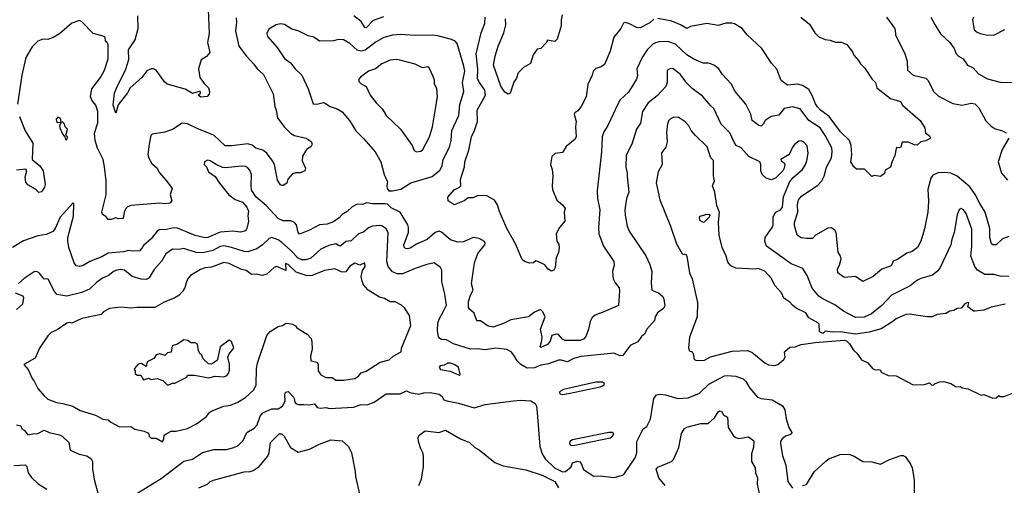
# Model space of a CAD drawing. Extents: x 1678431 to 1860718, y 384618 to 522882.
# Tile 120 of 256: x 1780451 to 1788279, y 438206 to 441905. Entities that reach past the tile are written whole.
import ezdxf

# ---------------------------------------------------------------- set-up
doc = ezdxf.new("R2010")
doc.units = 0

msp = doc.modelspace()

# ---------------------------------------------------------------- linework, layer by layer
at = {"layer": '0CON10XD'}
for points in [[(1781950, 441985), (1781958, 441795), (1781944, 441725), (1781961.2, 441645), (1781935, 441612.5), (1781892.5, 441585), (1781872.5, 441515), (1781883.8, 441445), (1781917.6, 441397.6), (1781952, 441365), (1781960, 441335), (1781955.9, 441314.1), (1781940, 441295), (1781891.7, 441288.3), (1781870, 441305), (1781888.3, 441321.7), (1781886.4, 441336.4), (1781825, 441320), (1781765, 441353.3), (1781622.2, 441392.2), (1781600.7, 441410.7), (1781535, 441504), (1781515, 441515.7), (1781495, 441514.2), (1781460.7, 441499.3), (1781421.2, 441445), (1781330, 441365), (1781306.9, 441323.1), (1781232.5, 441227.5), (1781215, 441163.3), (1781193.8, 441225), (1781205, 441322.5), (1781225.5, 441375), (1781292.5, 441505), (1781317.9, 441587.9), (1781315.7, 441665), (1781367.8, 441745), (1781391.9, 441835), (1781388.9, 441935)], [(1782170.7, 441919.3), (1782174.4, 441885), (1782166.7, 441815), (1782192.1, 441695), (1782252.9, 441615), (1782312.9, 441552.9), (1782337.5, 441515), (1782388.5, 441468.5), (1782467.1, 441315), (1782479.4, 441215), (1782490.6, 441185), (1782500, 441125), (1782553.1, 441055), (1782603.9, 441003.9), (1782635, 440984.4), (1782727.5, 440965), (1782767.7, 440937.7), (1782776.7, 440915), (1782765, 440893.8), (1782731.2, 440875), (1782699.4, 440820.6), (1782697.8, 440785), (1782722.5, 440725), (1782716.7, 440705), (1782682.3, 440687.7), (1782645, 440688.8), (1782619.3, 440680.7), (1782583, 440637), (1782573.8, 440606.2), (1782545, 440587.5), (1782535, 440587.5), (1782523.9, 440593.9), (1782501.3, 440631.3), (1782476, 440755), (1782461.2, 440785), (1782414.6, 440844.6), (1782385, 440868.1), (1782328.8, 440885), (1782298.3, 440908.3), (1782265, 440919.6), (1782135, 440903.6), (1782085, 440903.3), (1781995, 440987.3), (1781867.6, 441037.6), (1781785, 441078.6), (1781741.7, 441081.7), (1781665, 441033.3), (1781605, 441011.2), (1781505, 440996.7), (1781493.8, 440985), (1781479.2, 440915), (1781469.2, 440835), (1781478, 440805), (1781502.1, 440762.1), (1781543.8, 440725), (1781559.7, 440689.7), (1781618.8, 440625), (1781663.3, 440565), (1781646.7, 440515), (1781660, 440465), (1781645, 440446.7), (1781605, 440441.2), (1781565, 440448.6), (1781335, 440427.8), (1781304.5, 440415.5), (1781294.2, 440405), (1781281.4, 440375), (1781273.3, 440326.7), (1781235, 440323.3), (1781215, 440330), (1781177, 440317), (1781155, 440317.5), (1781135, 440342.5), (1781108, 440358), (1781102.5, 440375), (1781137, 440513), (1781139.2, 440625), (1781124.6, 440735), (1781114.6, 440795), (1781069.6, 440885), (1781051.2, 440945), (1781046.7, 441003.3), (1781071.1, 441085), (1781071.6, 441175), (1781055.7, 441225.7), (1781023.3, 441265), (1781012.5, 441295), (1781024.6, 441355), (1781094.5, 441445), (1781125, 441503.8), (1781154.4, 441595), (1781154.4, 441704.4), (1781146.2, 441725), (1781134.2, 441735), (1781131.2, 441765), (1781107.2, 441777.2), (1781036, 441796), (1780945, 441889.2), (1780925, 441897.5), (1780865, 441878.1), (1780766.2, 441793.8), (1780716.1, 441763.9), (1780675, 441748.6), (1780635, 441749.2), (1780595, 441734.2), (1780549.5, 441690.5), (1780498.9, 441605), (1780468.2, 441465), (1780434.5, 441235)], [(1783342.1, 441927.9), (1783261.9, 441898.1), (1783205, 441840.8), (1783195, 441844), (1783165, 441890), (1783106.2, 441935)], [(1785492, 441908), (1785460.9, 441879.1), (1785385, 441840.4), (1785355, 441843.5), (1785294.4, 441874.4), (1785265, 441882.5), (1785251.7, 441878.3), (1785230, 441835), (1785174.5, 441765.5), (1785145.6, 441655), (1785099.8, 441550.2), (1785075, 441530.8), (1785031.7, 441518.3), (1785009.2, 441495), (1785002.5, 441465), (1784968.8, 441391.2), (1784955, 441292.5), (1784914.1, 441215.9), (1784888.3, 441181.7), (1784863.3, 441165), (1784860, 441155), (1784874, 441095), (1784868.6, 441055), (1784873.9, 440976.1), (1784866.7, 440955), (1784795, 440896.7), (1784765, 440850), (1784708.3, 440841.7), (1784682.7, 440817.3), (1784670, 440755), (1784684.4, 440715), (1784690, 440665), (1784683.5, 440585), (1784686.7, 440555), (1784720.3, 440470.3), (1784765, 440433.8), (1784786.2, 440405), (1784778.8, 440375), (1784785.8, 440305), (1784741.2, 440255), (1784716.2, 440205), (1784720, 440145), (1784738.1, 440118.1), (1784740.8, 440095), (1784733.9, 440056.1), (1784717, 440013), (1784708.8, 439935), (1784696.7, 439915), (1784675, 439907.5), (1784650, 439925), (1784626.6, 439956.6), (1784565, 439987.5), (1784555, 439990), (1784535, 439973.3), (1784505, 439970), (1784463.2, 439983.2), (1784445, 439998.8), (1784391.4, 440125), (1784324.5, 440245), (1784265, 440380), (1784249.4, 440435), (1784225, 440472), (1784165, 440506.2), (1784092.3, 440507.7), (1784055, 440490), (1784015, 440488.8), (1783985, 440466.7), (1783905, 440433.8), (1783856.7, 440465), (1783854, 440495), (1783905, 440553.8), (1783946.6, 440573.4), (1783958, 440585), (1783955.4, 440635), (1783987.3, 440735), (1783989.4, 440775), (1784021.5, 440868.5), (1784043.1, 440975), (1784067.8, 441025), (1784090.9, 441095), (1784088.8, 441185), (1784154, 441305), (1784148, 441345), (1784105.3, 441405), (1784091.7, 441435), (1784093.1, 441513.1), (1784080.6, 441635), (1784118.5, 441801.5), (1784148.9, 441875), (1784152.5, 441925)], [(1784763.3, 441945), (1784755.8, 441905), (1784756, 441855), (1784725, 441750), (1784705, 441732.5), (1784648.3, 441741.7), (1784640, 441725), (1784595, 441677.5), (1784565, 441670), (1784533.3, 441625), (1784511.7, 441558.3), (1784455.9, 441524.1), (1784415, 441483.8), (1784400.3, 441439.7), (1784380.5, 441409.5), (1784349.3, 441320.7), (1784335, 441312.5), (1784308.3, 441328.3), (1784275, 441377.5), (1784218, 441545), (1784230.6, 441615), (1784254.6, 441695.4), (1784299.1, 441800.9), (1784314.5, 441865), (1784313, 441913)], [(1786661.4, 441925), (1786730.7, 441870.7), (1786771.7, 441801.7), (1786805, 441770), (1786855, 441746.5), (1786895, 441741.2), (1786936.4, 441726.4), (1786985, 441725.7), (1787027.4, 441707.4), (1787070.7, 441650.7), (1787082.7, 441622.7), (1787120.5, 441580.5), (1787135, 441553.3), (1787170.3, 441520.3), (1787224.6, 441434.6), (1787253.8, 441405), (1787264.1, 441364.1), (1787375, 441279.2), (1787452.5, 441255), (1787470, 441225), (1787608.8, 441105), (1787647.5, 441045), (1787651.2, 441005), (1787685, 440982.5), (1787692.5, 440965), (1787655, 440942.5), (1787615, 440933.8), (1787585, 440908), (1787565, 440910), (1787515, 440930.8), (1787467.5, 440932.5), (1787455, 440892.5), (1787445, 440887.5), (1787425, 440890), (1787418.3, 440881.7), (1787408.8, 440825), (1787385.9, 440774.1), (1787375, 440732.5), (1787331.7, 440708.3), (1787326.4, 440683.6), (1787295, 440660), (1787245, 440666.7), (1787225, 440660), (1787168.3, 440718.3), (1787105, 440716.7), (1787083.3, 440735), (1787060, 440775), (1787067.5, 440832.5), (1787060.5, 440905), (1787048.1, 440945), (1786976.5, 441015), (1786887, 441137), (1786817.5, 441185), (1786793, 441213), (1786777.1, 441237.1), (1786752, 441302), (1786725, 441351.5), (1786675, 441381.2), (1786635, 441392.1), (1786555, 441385.7), (1786505, 441421.9), (1786471.5, 441511.5), (1786428.7, 441558.7), (1786350.5, 441675), (1786234.5, 441784.5), (1786195, 441836.2), (1786135, 441871.4), (1786112.7, 441877.3), (1786065, 441876.2), (1786005, 441858.8), (1785915, 441874.2), (1785785, 441850), (1785755, 441834), (1785703.9, 441863.9), (1785635, 441892.5), (1785525, 441914.4)], [(1787343.3, 441925), (1787405, 441838.8), (1787411.9, 441825), (1787414.4, 441785), (1787489.2, 441635), (1787506.7, 441575), (1787510, 441505), (1787555, 441463.3), (1787655, 441440.8), (1787673.2, 441423.2), (1787715.6, 441335), (1787755, 441297.5), (1787869.7, 441239.7), (1787945, 441227.1), (1788015, 441241.4), (1788045, 441235.5), (1788075.4, 441205.4), (1788132.6, 441102.6), (1788175, 441059.5), (1788205, 441036.7), (1788265, 441021.5), (1788292.5, 441005)], [(1787695.7, 441925.7), (1787725.8, 441865.8), (1787772, 441792), (1787845, 441723.8), (1787880, 441675), (1787896, 441635), (1787915, 441616), (1787952, 441595), (1787986.2, 441545), (1788031.3, 441521.3), (1788073.7, 441473.7), (1788145.6, 441435.6), (1788245, 441408.8), (1788345.6, 441405.6)], [(1788033.6, 441926.4), (1788025.5, 441905), (1788040, 441825), (1788064, 441805), (1788086.2, 441796.2), (1788135, 441784.6), (1788195, 441782.1), (1788282.3, 441827.7)], [(1783415, 440544.2), (1783480.7, 440559.3), (1783561.2, 440608.8), (1783729.6, 440660.4), (1783791.3, 440708.7), (1783810.9, 440745), (1783816.9, 440795), (1783867.3, 440892.7), (1783880, 440945), (1783886.6, 441025), (1783941.1, 441145), (1783948.8, 441231.2), (1783983.1, 441335), (1783972.5, 441405), (1783989.3, 441495), (1783983.1, 441535), (1783928.1, 441715), (1783912, 441735), (1783885, 441747.5), (1783775, 441777.5), (1783732.8, 441782.8), (1783595, 441780.5), (1783475, 441786.4), (1783415, 441781.8), (1783345, 441763.6), (1783285, 441730), (1783198.2, 441661.8), (1783165, 441655.4), (1783135, 441663.8), (1783075, 441717.1), (1783025, 441745.8), (1782985, 441748), (1782945, 441737.5), (1782835, 441735.8), (1782790, 441765), (1782745, 441777.1), (1782665, 441817.8), (1782615, 441830.8), (1782555, 441866), (1782525, 441871.2), (1782490, 441865), (1782430.9, 441829.1), (1782416.2, 441795), (1782420.9, 441770.9), (1782497.5, 441685), (1782556.6, 441596.6), (1782605, 441562), (1782640, 441515), (1782694.2, 441465), (1782744.2, 441355), (1782785, 441237.5), (1782813.9, 441233.9), (1782865, 441246.2), (1782875, 441243.8), (1782920, 441215), (1782975, 441197.5), (1783015, 441174.2), (1783072.5, 441105), (1783122.2, 441022.2), (1783185, 440962), (1783276.5, 440856.5), (1783322.9, 440775), (1783347.5, 440675), (1783376.2, 440616.2), (1783368.8, 440585), (1783371.2, 440565), (1783386, 440546), (1783415, 440544.2)], [(1786706.2, 440166.2), (1786662.6, 440172.6), (1786632.4, 440192.4), (1786610.3, 440270.3), (1786610, 440295), (1786637.9, 440375), (1786633.8, 440433.8), (1786641.8, 440475), (1786666, 440504), (1786795, 440590), (1786828.8, 440625), (1786847.2, 440662.8), (1786866, 440734), (1786905, 440808.8), (1786911.1, 440855), (1786906.3, 440886.3), (1786855, 440985.6), (1786815, 441046.5), (1786723.5, 441105), (1786655, 441196.9), (1786595, 441212.7), (1786529.4, 441200.6), (1786485, 441146.2), (1786424.3, 441135.7), (1786376.7, 441105), (1786361.2, 441075), (1786345, 441058.8), (1786326.7, 441065), (1786274.2, 441105), (1786264.2, 441155), (1786223.8, 441235), (1786139.2, 441335), (1786106.4, 441396.4), (1786035, 441471.2), (1786010, 441515), (1785975, 441540.8), (1785945, 441554.2), (1785925, 441560.8), (1785885, 441560), (1785810.7, 441590.7), (1785755, 441625.6), (1785665, 441709.6), (1785605, 441732.4), (1785535, 441729.6), (1785505, 441722.1), (1785485, 441711.1), (1785440.5, 441665), (1785400.5, 441605), (1785358.6, 441515), (1785361.7, 441458.3), (1785355, 441433.8), (1785291.2, 441328.8), (1785225, 441269.2), (1785205.5, 441235), (1785125.4, 441064.6), (1785094.4, 441015), (1785081.5, 440975), (1785076.5, 440855), (1785042.5, 440545), (1785045.6, 440485.6), (1785064.2, 440395), (1785051.5, 440255), (1785055.6, 440205), (1785091.4, 440105), (1785175.7, 439985), (1785178, 439955), (1785164.2, 439905), (1785169.4, 439845), (1785183.7, 439813.7), (1785215.7, 439775), (1785220.3, 439750.3), (1785211.2, 439635), (1785095.4, 439584.6), (1785025, 439556.9), (1785000.9, 439539.1), (1784985, 439507.5), (1784974.1, 439445.9), (1784952.8, 439387.2), (1784933.9, 439366.1), (1784905, 439356.8), (1784785, 439356.1), (1784765, 439366.2), (1784735.5, 439405), (1784715, 439405.3), (1784681.2, 439395), (1784668.3, 439351.7), (1784646, 439325), (1784595, 439300), (1784587.5, 439305), (1784603.3, 439355), (1784603.8, 439385), (1784590.6, 439445), (1784628.8, 439545), (1784611.2, 439585), (1784595, 439600), (1784585, 439601.2), (1784545, 439582.5), (1784495, 439543.3), (1784355, 439520), (1784298.3, 439491.7), (1784215, 439462.5), (1784175, 439468.8), (1784115, 439511.2), (1784085, 439512.5), (1784065, 439572.5), (1784025.8, 439605.8), (1784018.8, 439618.8), (1784018.1, 439665), (1784034.7, 439715.3), (1784056.9, 439755), (1784043.8, 439806.2), (1784066, 439974), (1784093.3, 440046.7), (1784147.5, 440115), (1784150.5, 440130.5), (1784145, 440143.3), (1784105, 440166.2), (1784055, 440174), (1783980, 440140), (1783935, 440136.9), (1783875, 440156.7), (1783805, 440218), (1783785, 440224.3), (1783755, 440213.1), (1783690.1, 440159.9), (1783605, 440122.5), (1783555, 440090), (1783535, 440083.5), (1783517.3, 440087.3), (1783507.8, 440097.8), (1783505.4, 440115), (1783542, 440215), (1783542.8, 440255), (1783536.5, 440275), (1783475, 440375.5), (1783405, 440411.4), (1783375, 440438.6), (1783353.1, 440443.1), (1783255, 440442.7), (1783210.8, 440449.2), (1783175, 440436), (1783135, 440440), (1783095, 440418.1), (1783055, 440380.6), (1783015, 440358), (1782990.2, 440329.8), (1782945, 440298.1), (1782895, 440281.5), (1782833.6, 440276.4), (1782755, 440231.9), (1782675, 440201.2), (1782665.6, 440215.6), (1782650.6, 440275), (1782635, 440292.9), (1782606.2, 440306.2), (1782545, 440308.2), (1782506, 440326), (1782409.9, 440429.9), (1782328.8, 440498.8), (1782294.6, 440554.6), (1782290, 440585), (1782293.1, 440675), (1782279.3, 440709.3), (1782261.3, 440731.3), (1782245, 440740), (1782215, 440742.5), (1782085, 440727.9), (1782061.9, 440731.9), (1782013.8, 440753.8), (1781965, 440784), (1781945, 440788), (1781920, 440775), (1781917.5, 440755), (1781935.8, 440735.8), (1781951.2, 440695), (1782005, 440660), (1782038.8, 440605), (1782114.6, 440514.6), (1782165, 440477.1), (1782223.3, 440455), (1782255.7, 440415.7), (1782270, 440385), (1782264.2, 440345.8), (1782270.6, 440305), (1782257.1, 440245), (1782245, 440228.8), (1782205, 440215.8), (1782145, 440224.5), (1782045, 440216.2), (1781946.2, 440175), (1781925, 440172.7), (1781845, 440191.2), (1781705, 440249.6), (1781675, 440251.5), (1781605, 440236.2), (1781565, 440237.3), (1781544.7, 440225.3), (1781495, 440164.2), (1781435, 440111.1), (1781420.8, 440090.8), (1781402, 440068), (1781355, 440066.1), (1781315, 440072.3), (1781275, 440060.6), (1781155, 440048.8), (1781105, 440021.1), (1781007.1, 439982.9), (1780955, 439951.5), (1780925, 439945.5), (1780900.2, 439950.2), (1780883.9, 439973.9), (1780840.9, 440095), (1780832.7, 440145), (1780834.6, 440175), (1780877.5, 440345), (1780880, 440445), (1780875, 440450), (1780771.4, 440335), (1780732.5, 440245), (1780715, 440221.9), (1780665, 440197.5), (1780595, 440187.9), (1780482.3, 440147.7), (1780394.2, 440095)], [(1783605, 440854.2), (1783638.7, 440861.3), (1783655, 440874), (1783710, 440975), (1783731.5, 441055), (1783765.6, 441245), (1783771.4, 441295), (1783768, 441355), (1783749.2, 441395), (1783747.5, 441425), (1783737.5, 441455), (1783705, 441523.3), (1783695, 441531.2), (1783653.9, 441523.9), (1783595, 441551.2), (1783473.2, 441583.2), (1783445, 441587.8), (1783395.5, 441584.5), (1783330, 441555), (1783280, 441515), (1783225, 441495.6), (1783160.5, 441449.5), (1783146.4, 441433.6), (1783146.7, 441415), (1783164.4, 441394.4), (1783205, 441374), (1783236.4, 441306.4), (1783284.3, 441245), (1783335.8, 441195), (1783364.2, 441145), (1783478.1, 441035), (1783570.5, 440905), (1783585.9, 440865.9), (1783605, 440854.2)], [(1788315, 439863.7), (1788247, 439867), (1788195, 439879.7), (1788125, 439881), (1788065.6, 439915.6), (1788044.8, 439944.8), (1788013.4, 440025), (1788021.8, 440105), (1788021.5, 440241.5), (1787975, 440366), (1787955, 440394), (1787935, 440404.2), (1787919.2, 440395), (1787903.3, 440355), (1787880, 440215), (1787860.9, 440159.1), (1787854.6, 440115), (1787769.1, 439935), (1787750.3, 439909.7), (1787709.2, 439875), (1787615, 439849.2), (1787584, 439834), (1787529.2, 439790.8), (1787382.5, 439717.5), (1787305.6, 439635), (1787222.7, 439567.3), (1787165, 439540.5), (1787095, 439540), (1787000.3, 439590.3), (1786930.7, 439640.7), (1786835, 439686.4), (1786805, 439707.5), (1786750.9, 439770.9), (1786711.7, 439871.7), (1786677.6, 439927.6), (1786584, 439965), (1786386.9, 440105), (1786374.6, 440145), (1786376.5, 440175), (1786433.7, 440255), (1786441.9, 440275), (1786442.4, 440335), (1786448.5, 440355), (1786461.7, 440375), (1786498.8, 440395), (1786516.7, 440415), (1786523, 440497), (1786570, 440615), (1786599.6, 440650.4), (1786675, 440715.8), (1786698.1, 440755), (1786709.4, 440785), (1786718.6, 440845), (1786712.5, 440902.5), (1786683.3, 440935), (1786665, 440943.8), (1786645, 440940), (1786613.8, 440915), (1786595, 440893.3), (1786569.5, 440835), (1786501.2, 440795), (1786503.8, 440785), (1786527.6, 440767.6), (1786533.1, 440755), (1786529.1, 440725), (1786519.2, 440705), (1786458.6, 440645), (1786425, 440633.8), (1786385, 440645.9), (1786355, 440674.6), (1786341.9, 440705), (1786344.2, 440755), (1786336.4, 440775), (1786248.9, 440818.9), (1786186, 440886), (1786147.8, 440905), (1786135, 440927.5), (1786095.6, 441005.6), (1786028.9, 441075), (1785970.4, 441200.4), (1785945, 441220.8), (1785878.1, 441298.1), (1785798, 441358), (1785755, 441401.9), (1785702.1, 441472.1), (1785645, 441515.8), (1785625, 441518.6), (1785605, 441506), (1785599.4, 441495), (1785597.8, 441405), (1785588.1, 441375), (1785519.1, 441300.9), (1785446.7, 441245), (1785403.1, 441176.9), (1785386.7, 441083.3), (1785355, 441036.2), (1785317.5, 440915), (1785272.4, 440827.6), (1785268.6, 440735), (1785281.1, 440685), (1785281.3, 440658.7), (1785292.7, 440535), (1785275.6, 440485), (1785263.1, 440395), (1785263.3, 440353.3), (1785279.2, 440265), (1785295.8, 440225), (1785428.6, 440028.6), (1785459.8, 439959.8), (1785475.6, 439905), (1785471.4, 439815), (1785477.3, 439757.3), (1785530, 439735), (1785563.8, 439705), (1785572.5, 439685), (1785579.5, 439630.5), (1785569.7, 439610.3), (1785522, 439575), (1785503.8, 439545), (1785497.5, 439515), (1785436.2, 439445), (1785420.5, 439409.5), (1785395, 439386.7), (1785366.2, 439345), (1785304.6, 439315.4), (1785245, 439236), (1785225, 439233.1), (1785175, 439254.3), (1785125, 439249.2), (1784915, 439228.5), (1784855, 439211.9), (1784805, 439185.6), (1784755, 439200.4), (1784735, 439199.8), (1784655, 439170.3), (1784595, 439160.8), (1784545, 439137.8), (1784485, 439135.9), (1784436, 439165), (1784407.1, 439195), (1784380.7, 439240.7), (1784356.9, 439266.9), (1784325, 439284.4), (1784235, 439294.3), (1784155, 439283.3), (1784085, 439290), (1784035, 439286.4), (1783899.6, 439329.6), (1783845, 439361.8), (1783805, 439364.6), (1783791.3, 439371.3), (1783781.5, 439385), (1783771.8, 439435), (1783775.3, 439495), (1783784.6, 439525), (1783821.2, 439588.8), (1783843.2, 439636.8), (1783831.1, 439725), (1783806.5, 439825), (1783805.7, 439915), (1783795.5, 439935.5), (1783745, 439972.5), (1783688.7, 439961.3), (1783595, 439929.5), (1783494.7, 439885.3), (1783455, 439886.2), (1783415, 439902.9), (1783380.9, 439945), (1783370, 439985), (1783379.1, 440215), (1783365, 440244.2), (1783335, 440264.3), (1783315, 440270), (1783255.5, 440264.5), (1783225, 440251.8), (1783185, 440217.9), (1783145, 440204.4), (1783085, 440148.5), (1783045, 440142.9), (1783005, 440108.1), (1782995, 440105.7), (1782965, 440124.4), (1782909.1, 440110.9), (1782845, 440081.5), (1782765, 440011.2), (1782725, 439996.2), (1782695, 439997.2), (1782665, 440009.1), (1782605, 440074.2), (1782535, 440135.5), (1782505, 440155.5), (1782455, 440173.3), (1782434.5, 440165.5), (1782380, 440115), (1782335.2, 440084.8), (1782265, 440060.6), (1782235, 440062.4), (1782135, 440096.4), (1782075, 440107.2), (1782045, 440102.5), (1781985, 440071.1), (1781907.8, 440052.2), (1781855, 440055.3), (1781755, 440086.9), (1781715, 440079.6), (1781665, 440081.1), (1781611.9, 440045), (1781579.7, 439990.3), (1781520, 439920), (1781479.4, 439855), (1781455, 439841.8), (1781416.9, 439843.1)], [(1780449.4, 441135), (1780495, 441021.2), (1780554.3, 440925), (1780550, 440795), (1780612, 440745), (1780638.1, 440705), (1780653.2, 440596.8), (1780648.9, 440575), (1780625, 440538), (1780601.7, 440531.7), (1780577.3, 440557.3), (1780515, 440594), (1780499.2, 440615), (1780493.1, 440655), (1780506.7, 440705), (1780498.8, 440718.8), (1780425, 440709.1)], [(1780825, 440950), (1780830, 440975), (1780820, 440985), (1780820, 440995), (1780830, 441035), (1780813, 441053), (1780805, 441080), (1780795, 441090), (1780780, 441090), (1780775, 441120), (1780755, 441130), (1780740, 441115), (1780743.3, 441095), (1780755, 441087.5), (1780780, 441090), (1780768.3, 441061.7), (1780770, 441045), (1780793.9, 440993.9), (1780810, 440975), (1780813.9, 440953.9), (1780825, 440950)], [(1785771.1, 441061.1), (1785742.4, 441092.4), (1785685, 441130.8), (1785645, 441127.5), (1785625, 441117.5), (1785609.7, 441100.3), (1785600.6, 441075), (1785594.4, 441015), (1785598.9, 440935), (1785587.2, 440892.8), (1785553.2, 440846.8), (1785560, 440755), (1785525.7, 440695), (1785511.7, 440608.3), (1785540.6, 440475), (1785625.5, 440265.5), (1785671.9, 440125), (1785715, 440050), (1785725, 440040), (1785745, 440043.8), (1785755, 440026.7), (1785775.8, 439895), (1785796.2, 439845), (1785838.3, 439658.3), (1785836.2, 439545), (1785775, 439382.5), (1785768, 439298), (1785774.2, 439274.2), (1785796.1, 439266.1), (1785805, 439250), (1785812.5, 439205), (1785835, 439196.2), (1785895, 439199.2), (1785943.5, 439226.5), (1786115, 439272.4), (1786235, 439277.9), (1786272.7, 439262.7), (1786375, 439179.2), (1786405, 439164.2), (1786455, 439158.8), (1786477.5, 439165), (1786526.7, 439205), (1786536.2, 439225), (1786532.5, 439265), (1786575, 439303.8), (1786615, 439306), (1786665, 439324), (1786775, 439340.8), (1787005, 439360), (1787023.6, 439353.6), (1787049.3, 439329.3), (1787080.7, 439280.7), (1787106.4, 439256.4), (1787143.6, 439203.6), (1787195, 439177.5), (1787230, 439135), (1787253, 439123), (1787275, 439126.7), (1787295, 439120), (1787300, 439105), (1787355, 439077.5), (1787420, 439075), (1787555, 439003.3), (1787645, 439007.5), (1787685, 439020), (1787700, 439005), (1787715, 439002.5), (1787730, 439015), (1787765, 439028.8), (1787795, 439031.2), (1787855, 439013.3), (1787895, 438987.5), (1787931.7, 438991.7), (1787945, 438980), (1787991.7, 438971.7), (1788095, 438922.5), (1788115, 438927.5), (1788188.3, 438898.3), (1788215, 438900)], [(1788285, 439643.8), (1788175, 439621.2), (1788115, 439596.7), (1788045, 439588.8), (1788035, 439590), (1787990, 439625), (1787996.7, 439655), (1787985, 439657.5), (1787965, 439647.5), (1787935, 439612.5), (1787905, 439610), (1787876.4, 439593.6), (1787845, 439590), (1787815, 439570), (1787745, 439562.5), (1787705, 439543.3), (1787665, 439543.3), (1787525, 439566.2), (1787495, 439563.8), (1787420.3, 439529.7), (1787393.6, 439506.4), (1787300.9, 439449.1), (1787205, 439422.1), (1787095, 439407.7), (1786975, 439424), (1786915, 439422), (1786855, 439430), (1786835, 439412.5), (1786810, 439425), (1786806.7, 439485), (1786795, 439497.5), (1786725.9, 439535.9), (1786700, 439575), (1786625, 439613.8), (1786595, 439636.2), (1786575, 439661.2), (1786525, 439692.5), (1786506.2, 439735), (1786455, 439792.5), (1786428.7, 439848.7), (1786376.1, 439906.1), (1786323, 439927), (1786295, 439923.3), (1786145, 439930.9), (1786105, 439949.1), (1786079.6, 439979.6), (1786067.1, 440027.1), (1786036.3, 440095), (1786012.8, 440192.8), (1786005.4, 440295), (1786013.8, 440375), (1785994.5, 440425), (1785977.6, 440535), (1785958.2, 440585), (1785974.6, 440625), (1785966.7, 440665), (1785965.7, 440785.7), (1785945, 440807.5), (1785915.6, 440895.6), (1785822.5, 440985), (1785789.2, 441025), (1785771.1, 441061.1)], [(1788314, 440965), (1788262.5, 440875), (1788230.6, 440775), (1788257.5, 440685), (1788305, 440630)], [(1788315, 440182.9), (1788263.8, 440165), (1788215, 440116.7), (1788187, 440117), (1788177.5, 440125), (1788164, 440174), (1788163.8, 440245), (1788127.1, 440377.1), (1788083.8, 440443.8), (1788047, 440517), (1788005, 440577.5), (1787905, 440662.1), (1787853.3, 440685), (1787805, 440691.2), (1787751.9, 440688.1), (1787710.4, 440669.6), (1787695, 440646.7), (1787670.9, 440555), (1787676.4, 440463.6), (1787670, 440375), (1787645.5, 440244.5), (1787615.5, 440144.5), (1787590, 440095), (1787545, 440064.2), (1787505, 440050), (1787429.1, 440000.9), (1787395, 439987.5), (1787385, 439956.7), (1787375, 439948), (1787305, 439922), (1787235, 439864.2), (1787155, 439826.2), (1787095, 439864), (1787005, 439857.5), (1786956.2, 439895), (1786953.8, 439925), (1786968.6, 439955), (1786980.8, 440005), (1786977.1, 440025), (1786957, 440057), (1786942, 440215), (1786932.3, 440232.3), (1786905, 440251.2), (1786875, 440250), (1786777, 440193), (1786755, 440165.6), (1786706.2, 440166.2)], [(1785885, 440297.5), (1785895, 440300), (1785935, 440338), (1785939.2, 440355), (1785915, 440358.2), (1785866.7, 440345), (1785852, 440335), (1785855, 440313.3), (1785885, 440297.5)], [(1781585, 438550), (1781597.5, 438575), (1781600, 438605), (1781621.7, 438618.3), (1781654.3, 438635.7), (1781695, 438637.1), (1781785, 438658.2), (1781855.5, 438694.5), (1781936.4, 438753.6), (1781958.8, 438785), (1781973.3, 438795), (1782075, 438834.4), (1782127.2, 438842.8), (1782185, 438866.7), (1782247, 438903), (1782312.9, 438965), (1782330, 439005), (1782334.4, 439135), (1782341.5, 439175), (1782415.8, 439395), (1782442.4, 439427.6), (1782505, 439466.7), (1782540, 439475), (1782565, 439492.5), (1782577, 439493), (1782620, 439485), (1782643.6, 439473.6), (1782655, 439457.5), (1782735.8, 439405.8), (1782767, 439373), (1782774, 439345), (1782776, 439285), (1782762.5, 439235), (1782766.2, 439195), (1782815, 439183.3), (1782822.5, 439165), (1782823.1, 439115), (1782845, 439083.5), (1782885, 439061.9), (1782935, 439061.1), (1782965, 439040.6), (1783025, 439040.6), (1783116.2, 439053.8), (1783145, 439073.3), (1783165, 439099.4), (1783205, 439111.9), (1783316.6, 439183.4), (1783387, 439203), (1783419.5, 439230.5), (1783482.5, 439265), (1783486.7, 439295), (1783561.2, 439475), (1783548.8, 439555), (1783510, 439615), (1783485, 439636.7), (1783435, 439663.3), (1783395, 439663.3), (1783350.7, 439690.7), (1783311.7, 439701.7), (1783220, 439755), (1783185, 439797.5), (1783173.6, 439826.4), (1783166.7, 439865), (1783175, 439912.5), (1783198, 439945), (1783195, 439972.5), (1783155, 439956), (1783115, 439969.4), (1783075, 439947.5), (1783045, 439900.8), (1783015, 439898.6), (1782955, 439925.6), (1782875, 439911.8), (1782775, 439872.7), (1782735, 439870.4), (1782650.1, 439900.1), (1782585, 439959.4), (1782565, 439968), (1782566.7, 439913.3), (1782495, 439942.9), (1782473.3, 439935), (1782415, 439883.3), (1782375, 439873.3), (1782335, 439883.3), (1782295, 439880), (1782251.7, 439911.7), (1782215, 439921.4), (1782117.4, 439967.4), (1782075, 439975.5), (1781975, 439939.5), (1781925, 439933.3), (1781888.7, 439921.3), (1781807.9, 439872.1), (1781785, 439843.3), (1781774, 439814), (1781764, 439775), (1781745.5, 439744.5), (1781716.2, 439715), (1781685, 439695.7), (1781598.7, 439661.3), (1781525, 439618.5), (1781385, 439618.6), (1781335, 439613.1), (1781255, 439620.8), (1781165, 439609.2), (1781117.5, 439585), (1781097.3, 439562.7), (1780945, 439531.4), (1780866.4, 439493.6), (1780845, 439498.8), (1780825, 439494), (1780749.4, 439440.6), (1780701.4, 439418.6), (1780675, 439392), (1780608.6, 439295), (1780574, 439215), (1780483.3, 439165), (1780517.5, 439125), (1780548.6, 439055), (1780565, 439032), (1780595, 438976), (1780645, 438915.8), (1780675, 438891.4), (1780743.5, 438863.5), (1780795, 438856.7), (1780873.3, 438835), (1780930.9, 438800.9), (1781053.2, 438763.2), (1781111.2, 438731.2), (1781153.3, 438725), (1781175, 438707.1), (1781245, 438670.6), (1781334.2, 438674.2), (1781365, 438652), (1781440, 438635), (1781475, 438620), (1781480, 438595), (1781495, 438580), (1781535, 438580), (1781585, 438550)], [(1781416.9, 439843.1), (1781345, 439864.3), (1781285, 439914.5), (1781255, 439919.6), (1781223.9, 439916.1), (1781202.6, 439907.4), (1781158, 439872), (1781109.5, 439850.5), (1781062.5, 439817.5), (1781004.7, 439765.3), (1780945, 439736.7), (1780825, 439707.3), (1780745, 439720.8), (1780722.5, 439752.5), (1780680, 439840), (1780665.9, 439845.9), (1780644.4, 439844.4), (1780605, 439893.8), (1780585, 439903.3), (1780565, 439901.2), (1780485, 439849.5), (1780440.1, 439809.9)], [(1780413.8, 439733.8), (1780475, 439710), (1780480.6, 439695), (1780472.9, 439645), (1780425, 439602)], [(1781635, 439003.3), (1781665, 439016.7), (1781685, 439017.5), (1781780, 439065), (1781785, 439080), (1781840.7, 439080.7), (1781955, 439060.8), (1782005, 439072), (1782075, 439068.8), (1782095, 439076.2), (1782111.2, 439095), (1782118.3, 439121.7), (1782117.7, 439167.7), (1782106.7, 439225), (1782115, 439250), (1782153.3, 439295), (1782135, 439347.5), (1782115, 439360), (1782043.9, 439306.1), (1782022.5, 439205), (1782016.4, 439193.6), (1781975, 439167.5), (1781951.7, 439171.7), (1781910, 439210), (1781897.5, 439245), (1781885, 439250), (1781873.6, 439273.6), (1781865, 439327.5), (1781845, 439336.7), (1781815, 439337.5), (1781785, 439356.7), (1781755, 439362.5), (1781705, 439326.7), (1781662.5, 439315), (1781655, 439262.5), (1781625, 439257.5), (1781605, 439237.5), (1781565, 439250), (1781536.4, 439243.6), (1781516.4, 439213.6), (1781463.6, 439186.4), (1781455, 439150), (1781421.7, 439171.7), (1781405, 439172.5), (1781390, 439165), (1781362.5, 439135), (1781360, 439125), (1781370, 439115), (1781370, 439095), (1781385, 439080), (1781415, 439080), (1781435, 439042.5), (1781475, 439056.7), (1781495, 439047.5), (1781545, 439053.3), (1781588.3, 439038.3), (1781624, 439004), (1781635, 439003.3)], [(1783945, 439080.6), (1783953.8, 439086.2), (1783939.2, 439145), (1783905, 439166.7), (1783875, 439176.7), (1783855, 439175.8), (1783825, 439161.2), (1783794.1, 439155.9), (1783786.7, 439145), (1783796.7, 439125), (1783872.4, 439112.4), (1783945, 439080.6)], [(1781368, 438132), (1781575, 438260), (1781755, 438397.1), (1781825.3, 438414.7), (1781905, 438467.1), (1781995, 438490.8), (1782095, 438490), (1782154.4, 438505.6), (1782187.2, 438522.8), (1782228.7, 438561.3), (1782255.4, 438624.6), (1782315, 438660.8), (1782340, 438685), (1782362.5, 438755), (1782385, 438781.1), (1782455, 438814.5), (1782505, 438813.5), (1782541.2, 438835), (1782562, 438875), (1782558.9, 438925), (1782565, 438946.2), (1782585, 438951.2), (1782626.7, 438906.7), (1782634.2, 438894.2), (1782637.1, 438865), (1782646, 438855), (1782665, 438848.5), (1782708.7, 438848.7), (1782755, 438844.2), (1782795, 438853.8), (1782816.2, 438825), (1782845, 438817.5), (1782884, 438824), (1782915, 438817.1), (1783105, 438827.1), (1783165, 438847.5), (1783214.6, 438845.4), (1783270, 438865), (1783365, 438933.3), (1783475, 438932), (1783525, 438956.2), (1783553, 438943), (1783625, 438928.9), (1783665, 438939.5), (1783715, 438942.9), (1783785, 438930), (1783806, 438915), (1783823.3, 438885), (1783845.6, 438875.6), (1783939.1, 438859.1), (1784065, 438820), (1784151.2, 438848.8), (1784377, 438877), (1784435, 438881.1), (1784515, 438876.3), (1784549.1, 438855), (1784558.3, 438835), (1784564.8, 438785), (1784586, 438515), (1784603.9, 438455), (1784627.9, 438415), (1784701.5, 438345), (1784765, 438312.5), (1784790, 438315), (1784836.4, 438353.6), (1784847, 438383), (1784885, 438398.8), (1784905, 438393.3), (1784915, 438380), (1784932.3, 438332.3), (1785015, 438277.5), (1785065, 438280), (1785175, 438267.5), (1785245, 438286.7), (1785260.5, 438299.5), (1785344, 438425), (1785358.6, 438465), (1785358.2, 438555), (1785400.3, 438639.7), (1785408.8, 438655), (1785436.8, 438673.2), (1785465, 438732.5), (1785491.4, 438895), (1785513.3, 438925), (1785545, 438930), (1785585, 438925.8), (1785684.4, 438894.4), (1785765, 438900), (1785855, 438937.1), (1785930.6, 439009.4), (1786053.7, 439076.3), (1786075, 439079.2), (1786145, 439072.9), (1786202.8, 439052.8), (1786225, 439029.2), (1786255, 438976.9), (1786315.6, 438905.6), (1786345, 438894.3), (1786433.3, 438885), (1786515, 438836), (1786534.2, 438805), (1786543.6, 438735), (1786566.5, 438665), (1786588.6, 438625), (1786586, 438616), (1786574, 438606), (1786539.4, 438595), (1786512.9, 438575), (1786500.8, 438555), (1786500, 438535), (1786515, 438442.5), (1786541.1, 438365), (1786556.9, 438235), (1786595, 438184)], [(1784765, 438926.9), (1784815, 438934.8), (1785065, 438987.5), (1785085.6, 438995), (1785097.8, 439005), (1785100, 439015), (1785085, 439025.7), (1785031.2, 439025), (1784775, 438967.1), (1784750.4, 438955), (1784742.8, 438945), (1784745, 438931.5), (1784765, 438926.9)], [(1788215, 438900), (1788235, 438920), (1788245, 438910), (1788277.5, 438912.5), (1788345, 438938.8)], [(1785582.8, 438205), (1785532.5, 438265), (1785510.5, 438335), (1785525, 438350), (1785634.2, 438395.8), (1785648.8, 438411.2), (1785691.4, 438505), (1785711.7, 438618.3), (1785735, 438656), (1785755, 438666.9), (1785865, 438696.7), (1785925, 438697.1), (1785975, 438742.5), (1786005, 438790.5), (1786015, 438796.8), (1786030.6, 438795), (1786045.7, 438765.7), (1786078.1, 438748.1), (1786083.1, 438665), (1786125, 438600), (1786145, 438585.8), (1786168.8, 438578.8), (1786245, 438590), (1786288.3, 438558.3), (1786284.5, 438505), (1786269.5, 438455), (1786269.4, 438395), (1786298.1, 438345), (1786301.9, 438305), (1786316.7, 438265), (1786314.4, 438214.4), (1786331.2, 438141.2)], [(1780425, 438687.5), (1780459.3, 438679.3), (1780467.5, 438655), (1780486.2, 438645), (1780515, 438608), (1780555.7, 438615.7), (1780595, 438616.7), (1780645, 438644.4), (1780685, 438625.6), (1780767.6, 438607.6), (1780788.8, 438595), (1780841.2, 438545), (1780853.3, 438485), (1780922.6, 438452.6), (1780985, 438440.8), (1781020, 438415), (1781029.4, 438395), (1781029.4, 438335), (1781045, 438240), (1781074.4, 438135)], [(1781873.8, 438185), (1781945, 438214.4), (1781964.5, 438235.5), (1781992.2, 438247.8), (1782236.3, 438313.7), (1782283.6, 438316.4), (1782306.2, 438323.8), (1782355, 438355.7), (1782423.1, 438436.9), (1782435, 438467.5), (1782444.6, 438545.4), (1782514, 438615), (1782534.2, 438614.2), (1782553.8, 438595), (1782602.9, 438505), (1782665, 438470), (1782756, 438494), (1782835, 438532.9), (1782924.2, 438565.8), (1783015, 438559.2), (1783065, 438514), (1783090, 438465), (1783119.2, 438315), (1783120, 438275), (1783152.9, 438135)], [(1783622.9, 438205), (1783644, 438255), (1783662.5, 438355), (1783661.9, 438435), (1783658.3, 438458.3), (1783639.4, 438495), (1783620.8, 438555), (1783618.6, 438585), (1783626.2, 438605), (1783675, 438637.5), (1783784.1, 438625.9), (1783835, 438644.2), (1783954.6, 438574.6), (1784026.2, 438546.2), (1784068.8, 438505), (1784105, 438486.9), (1784227.1, 438387.1), (1784295, 438361), (1784475, 438327.8), (1784605, 438287.5), (1784652.5, 438262.5), (1784704.3, 438235), (1784735, 438186.2)], [(1784835, 438523.2), (1784865, 438524.3), (1785145, 438583.2), (1785164.5, 438595), (1785173.3, 438615), (1785160, 438625), (1785135, 438625.6), (1784845, 438565.7), (1784824.7, 438555), (1784821.1, 438535), (1784835, 438523.2)], [(1786675, 438203.3), (1786705, 438211.2), (1786767.2, 438312.8), (1786861.2, 438398.8), (1786885, 438415.6), (1786975, 438450.6), (1787042.8, 438452.8), (1787086.4, 438436.4), (1787155, 438394.3), (1787225, 438393.1), (1787295, 438373.8), (1787361.5, 438408.5), (1787455, 438441.5), (1787475, 438442.1), (1787492.1, 438432.1), (1787532.5, 438375), (1787546.7, 438345), (1787555, 438300), (1787562.1, 438245), (1787561.9, 438105)], [(1780402.9, 438362.9), (1780495, 438368), (1780507.5, 438355), (1780518, 438305), (1780545, 438266.7), (1780597, 438217), (1780667.5, 438175)]]:
    msp.add_lwpolyline(points, dxfattribs=at)

doc.saveas('drawing.dxf')
